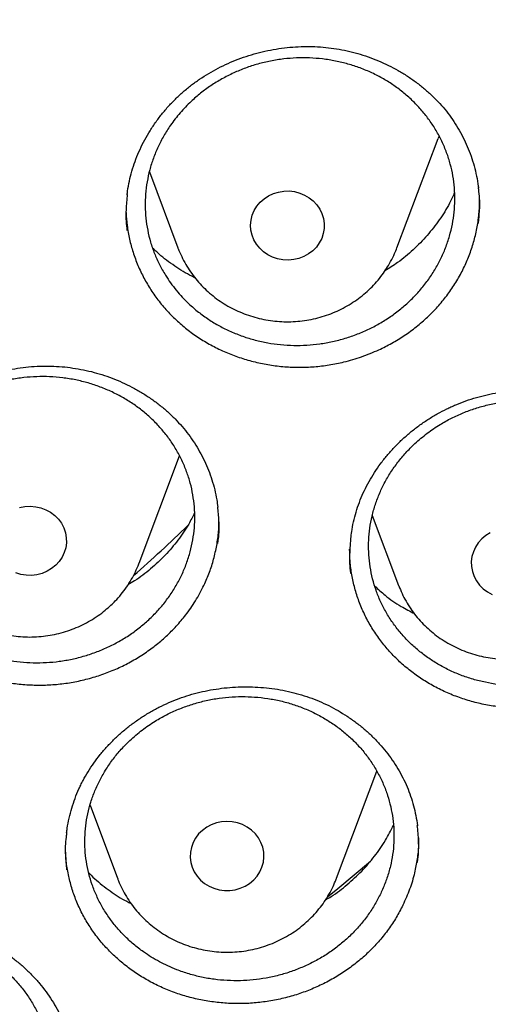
# Model space of a CAD drawing. Header units: millimetres. Extents: x 8 to 795, y 12 to 1770.
# Tile 104 of 127: x 403.59 to 408.68, y 1598.22 to 1608.9. Entities that reach past the tile are written whole.
import ezdxf

# ---------------------------------------------------------------- set-up
doc = ezdxf.new("R2010")
doc.units = ezdxf.units.MM

msp = doc.modelspace()

# ---------------------------------------------------------------- linework, layer by layer
at = {"color": 7, "linetype": 'Continuous', "lineweight": 30}
for p, q in [((407.685, 1606.429), (408.132, 1607.617)), ((408.143, 1607.646), (408.132, 1607.617)), ((404.999, 1607.254), (405.309, 1606.429)), ((404.747, 1606.878), (404.747, 1606.852)), ((404.888, 1603.009), (405.326, 1604.173)), ((407.418, 1603.525), (407.703, 1602.767)), ((407.703, 1602.767), (407.705, 1602.763)), ((407.03, 1599.59), (407.467, 1600.751)), ((404.356, 1600.383), (404.654, 1599.59))]:
    msp.add_line(p, q, dxfattribs=at)
at = {"color": 7, "linetype": 'Continuous', "lineweight": 30, "flags": 128}
for points in [[(406.843, 1606.483), (406.811, 1606.438), (406.771, 1606.397), (406.726, 1606.363), (406.676, 1606.335), (406.622, 1606.314), (406.565, 1606.301), (406.507, 1606.296), (406.448, 1606.298), (406.391, 1606.309), (406.336, 1606.327), (406.285, 1606.353), (406.237, 1606.385), (406.196, 1606.424), (406.161, 1606.468), (406.133, 1606.516), (406.113, 1606.567), (406.101, 1606.621), (406.097, 1606.675), (406.102, 1606.73), (406.115, 1606.783), (406.137, 1606.834), (406.166, 1606.882), (406.202, 1606.925), (406.245, 1606.962), (406.293, 1606.993), (406.345, 1607.018), (406.401, 1607.035), (406.458, 1607.044), (406.517, 1607.046), (406.574, 1607.039), (406.631, 1607.024), (406.684, 1607.002), (406.734, 1606.973), (406.778, 1606.938), (406.817, 1606.896), (406.848, 1606.85), (406.872, 1606.801), (406.888, 1606.748), (406.896, 1606.694), (406.896, 1606.639), (406.886, 1606.585), (406.869, 1606.532), (406.843, 1606.483)], [(403.592, 1603.612), (403.649, 1603.623), (403.707, 1603.626), (403.766, 1603.621), (403.822, 1603.608), (403.876, 1603.588), (403.927, 1603.56), (403.972, 1603.526), (404.012, 1603.486), (404.045, 1603.441), (404.071, 1603.391), (404.089, 1603.339), (404.098, 1603.285), (404.099, 1603.23), (404.092, 1603.176), (404.076, 1603.123), (404.052, 1603.073), (404.021, 1603.027), (403.983, 1602.986)], [(408.698, 1603.338), (408.649, 1603.308), (408.606, 1603.271), (408.568, 1603.23)], [(408.568, 1603.23), (408.537, 1603.183), (408.514, 1603.133), (408.499, 1603.08), (408.492, 1603.025), (408.494, 1602.971), (408.504, 1602.917), (408.522, 1602.865), (408.549, 1602.816), (408.582, 1602.771), (408.622, 1602.731), (408.668, 1602.697), (408.719, 1602.67)], [(403.983, 1602.986), (403.939, 1602.95), (403.889, 1602.92), (403.836, 1602.898), (403.78, 1602.883), (403.722, 1602.876), (403.664, 1602.877), (403.606, 1602.886), (403.55, 1602.903)], [(405.574, 1600.11), (405.534, 1600.071), (405.5, 1600.026), (405.474, 1599.977), (405.455, 1599.925), (405.444, 1599.872), (405.442, 1599.817), (405.449, 1599.762), (405.464, 1599.709), (405.487, 1599.659), (405.517, 1599.612), (405.555, 1599.57), (405.598, 1599.534), (405.647, 1599.504), (405.7, 1599.481), (405.756, 1599.465), (405.814, 1599.457), (405.872, 1599.457), (405.93, 1599.465), (405.986, 1599.481), (406.039, 1599.505), (406.087, 1599.535), (406.131, 1599.572), (406.168, 1599.614), (406.198, 1599.661), (406.221, 1599.711), (406.236, 1599.764), (406.242, 1599.819), (406.24, 1599.873), (406.229, 1599.927), (406.21, 1599.979), (406.183, 1600.028), (406.149, 1600.072), (406.108, 1600.112), (406.062, 1600.145), (406.011, 1600.172), (405.956, 1600.191), (405.899, 1600.203), (405.841, 1600.207), (405.783, 1600.203), (405.726, 1600.19), (405.671, 1600.171), (405.621, 1600.144), (405.574, 1600.11)], [(406.932, 1599.387), (407.044, 1599.478), (407.399, 1599.774)], [(407.027, 1599.581), (407.029, 1599.587), (407.03, 1599.59)]]:
    msp.add_lwpolyline(points, dxfattribs=at)
at = {"color": 7, "linetype": 'Continuous', "lineweight": 30}
msp.add_arc((392.074, 1617.331), 19.279, 311.4181, 313.8006, dxfattribs=at)
for points, knots in [([(356.404, 1618.228), (356.401, 1618.193), (356.397, 1618.123), (356.39, 1618.006), (356.384, 1617.881), (356.376, 1617.75), (356.368, 1617.609), (356.36, 1617.457), (356.351, 1617.279), (356.343, 1617.07), (356.334, 1616.829), (356.327, 1616.54), (356.322, 1616.199), (356.321, 1615.8), (356.326, 1615.372), (356.337, 1614.912), (356.357, 1614.426), (356.386, 1613.925), (356.423, 1613.42), (356.468, 1612.918), (356.522, 1612.416), (356.583, 1611.917), (356.67, 1611.292), (356.792, 1610.543), (356.959, 1609.673), (357.111, 1608.984), (357.234, 1608.473), (357.319, 1608.138), (357.407, 1607.808), (357.494, 1607.494), (357.578, 1607.202), (357.657, 1606.937), (357.73, 1606.698), (357.797, 1606.485), (357.857, 1606.299), (357.91, 1606.138), (357.955, 1606.004), (357.99, 1605.9), (358.017, 1605.82), (358.041, 1605.751), (358.067, 1605.676), (358.098, 1605.587), (358.135, 1605.483), (358.181, 1605.354), (358.238, 1605.196), (358.308, 1605.009), (358.387, 1604.8), (358.476, 1604.569), (358.576, 1604.316), (358.686, 1604.047), (358.801, 1603.77), (358.963, 1603.392), (359.173, 1602.922), (359.436, 1602.364), (359.735, 1601.758), (360.074, 1601.109), (360.455, 1600.421), (360.847, 1599.753), (361.288, 1599.039), (361.786, 1598.279), (362.348, 1597.475), (362.935, 1596.687), (363.471, 1596.009), (363.952, 1595.43), (364.374, 1594.942), (364.819, 1594.447), (365.288, 1593.946), (365.747, 1593.476), (366.192, 1593.037), (366.62, 1592.629), (367.066, 1592.22), (367.527, 1591.811), (367.942, 1591.457), (368.296, 1591.164), (368.578, 1590.935), (368.842, 1590.726), (369.086, 1590.535), (369.311, 1590.363), (369.507, 1590.216), (369.675, 1590.091), (369.818, 1589.987), (369.945, 1589.894), (370.05, 1589.819), (370.132, 1589.76), (370.19, 1589.718), (370.24, 1589.683), (370.296, 1589.643), (370.372, 1589.59), (370.472, 1589.52), (370.595, 1589.435), (370.74, 1589.336), (370.907, 1589.222), (371.187, 1589.035), (371.575, 1588.782), (372.071, 1588.469), (372.581, 1588.16), (373.104, 1587.854), (373.642, 1587.553), (374.226, 1587.238), (374.861, 1586.913), (375.547, 1586.578), (376.246, 1586.256), (376.987, 1585.934), (377.764, 1585.617), (378.576, 1585.309), (379.383, 1585.024), (380.185, 1584.762), (380.977, 1584.524), (381.758, 1584.308), (382.527, 1584.113), (383.294, 1583.935), (384.138, 1583.759), (385.063, 1583.589), (386.071, 1583.433), (387.082, 1583.304), (388.097, 1583.203), (389.115, 1583.13), (390.134, 1583.084), (391.155, 1583.068), (392.175, 1583.079), (393.195, 1583.119), (394.213, 1583.186), (395.229, 1583.282), (396.242, 1583.406), (397.253, 1583.557), (398.256, 1583.736), (399.25, 1583.941), (400.236, 1584.173), (401.22, 1584.433), (402.128, 1584.701), (402.965, 1584.97), (403.734, 1585.236), (404.508, 1585.524), (405.294, 1585.838), (406.092, 1586.179), (406.9, 1586.547), (407.712, 1586.943), (408.528, 1587.366), (409.189, 1587.731), (409.692, 1588.021), (410.03, 1588.222), (410.348, 1588.414), (410.643, 1588.598), (410.916, 1588.77), (411.166, 1588.932), (411.394, 1589.082), (411.602, 1589.222), (411.786, 1589.347), (411.947, 1589.457), (412.085, 1589.553), (412.204, 1589.637), (412.299, 1589.704), (412.381, 1589.762), (412.463, 1589.821), (412.559, 1589.89), (412.674, 1589.973), (412.805, 1590.069), (412.954, 1590.18), (413.117, 1590.302), (413.289, 1590.432), (413.467, 1590.569), (413.649, 1590.711), (413.907, 1590.915), (414.243, 1591.186), (414.66, 1591.534), (415.092, 1591.907), (415.538, 1592.305), (415.997, 1592.73), (416.42, 1593.136), (416.805, 1593.519), (417.145, 1593.867), (417.475, 1594.216), (417.79, 1594.558), (418.089, 1594.89), (418.386, 1595.231), (418.681, 1595.578), (418.972, 1595.93), (419.242, 1596.266), (419.494, 1596.588), (419.728, 1596.894), (419.946, 1597.185), (420.144, 1597.458), (420.331, 1597.719), (420.517, 1597.985), (420.713, 1598.269), (420.92, 1598.579), (421.139, 1598.915), (421.369, 1599.277), (421.609, 1599.667), (421.858, 1600.084), (422.094, 1600.494), (422.317, 1600.895), (422.526, 1601.283), (422.736, 1601.684), (422.939, 1602.089), (423.138, 1602.498), (423.328, 1602.905), (423.509, 1603.306), (423.674, 1603.687), (423.824, 1604.046), (423.961, 1604.382), (424.084, 1604.697), (424.195, 1604.989), (424.28, 1605.22), (424.342, 1605.391), (424.383, 1605.505), (424.417, 1605.6), (424.443, 1605.677), (424.465, 1605.739), (424.486, 1605.801), (424.512, 1605.877), (424.547, 1605.978), (424.588, 1606.103), (424.646, 1606.276), (424.716, 1606.495), (424.799, 1606.758), (424.884, 1607.038), (424.971, 1607.334), (425.067, 1607.674), (425.171, 1608.063), (425.283, 1608.502), (425.394, 1608.967), (425.495, 1609.42), (425.586, 1609.858), (425.667, 1610.279), (425.744, 1610.713), (425.832, 1611.249), (425.922, 1611.874), (426.007, 1612.576), (426.074, 1613.257), (426.124, 1613.914), (426.159, 1614.548), (426.181, 1615.159), (426.188, 1615.655), (426.189, 1616.044), (426.186, 1616.329), (426.181, 1616.608), (426.174, 1616.875), (426.165, 1617.128), (426.155, 1617.375), (426.144, 1617.614), (426.132, 1617.841), (426.119, 1618.043), (426.11, 1618.17), (426.106, 1618.228)], [0, 0, 0, 0, 0.000951, 0.00193, 0.003036, 0.004253, 0.00557, 0.006974, 0.008466, 0.010552, 0.012788, 0.015174, 0.018604, 0.022304, 0.026272, 0.03051, 0.035109, 0.039809, 0.0445, 0.049182, 0.053854, 0.058517, 0.063171, 0.071403, 0.079606, 0.08778, 0.090983, 0.094182, 0.097376, 0.100428, 0.103231, 0.105785, 0.10809, 0.110147, 0.111955, 0.113514, 0.114824, 0.115886, 0.116546, 0.117156, 0.117891, 0.118757, 0.119771, 0.120935, 0.122551, 0.124388, 0.126447, 0.128728, 0.13123, 0.133951, 0.136743, 0.139516, 0.145262, 0.150923, 0.1565, 0.163835, 0.171017, 0.178053, 0.185051, 0.193962, 0.202877, 0.211797, 0.220722, 0.226386, 0.232222, 0.238234, 0.244421, 0.250785, 0.255992, 0.261311, 0.266742, 0.272286, 0.27791, 0.281398, 0.284647, 0.287657, 0.290428, 0.29296, 0.295254, 0.296996, 0.29857, 0.299975, 0.301212, 0.302031, 0.302668, 0.303134, 0.303663, 0.304513, 0.305603, 0.306932, 0.308499, 0.310306, 0.312352, 0.317473, 0.322689, 0.327986, 0.333366, 0.338829, 0.344373, 0.351014, 0.357768, 0.364616, 0.371408, 0.379162, 0.386804, 0.394332, 0.401748, 0.409052, 0.416116, 0.423071, 0.429942, 0.436807, 0.445722, 0.454637, 0.463552, 0.472466, 0.481381, 0.490295, 0.49921, 0.508124, 0.517039, 0.525953, 0.534868, 0.543782, 0.552714, 0.561687, 0.570523, 0.5794, 0.588318, 0.597277, 0.604345, 0.611477, 0.618749, 0.626162, 0.633856, 0.641697, 0.649684, 0.657818, 0.6661, 0.66977, 0.673275, 0.676573, 0.679664, 0.682548, 0.68518, 0.687613, 0.689846, 0.691879, 0.693552, 0.69506, 0.696371, 0.697452, 0.698185, 0.699064, 0.700127, 0.701375, 0.702837, 0.704492, 0.706336, 0.708286, 0.710293, 0.712359, 0.714483, 0.719094, 0.723957, 0.729073, 0.73444, 0.74006, 0.745932, 0.750271, 0.754723, 0.75908, 0.763275, 0.767308, 0.77118, 0.775537, 0.779669, 0.783578, 0.787262, 0.79079, 0.794084, 0.797145, 0.799974, 0.80285, 0.805987, 0.809384, 0.813035, 0.816945, 0.821115, 0.825545, 0.830235, 0.834102, 0.838129, 0.842317, 0.846532, 0.850561, 0.854837, 0.85888, 0.862688, 0.866263, 0.869603, 0.87271, 0.875584, 0.878223, 0.879511, 0.880626, 0.881559, 0.88231, 0.882879, 0.883358, 0.884118, 0.885104, 0.886317, 0.887757, 0.890141, 0.892693, 0.895393, 0.898242, 0.901239, 0.905195, 0.909383, 0.913804, 0.918457, 0.922275, 0.926237, 0.930343, 0.934543, 0.941328, 0.94789, 0.954228, 0.960343, 0.966236, 0.971905, 0.977351, 0.980059, 0.98271, 0.985301, 0.987816, 0.990158, 0.992312, 0.994612, 0.996657, 0.99845, 1, 1, 1, 1]), ([(358.964, 1612.16), (358.968, 1612.131), (358.989, 1611.947), (359.035, 1611.609), (359.104, 1611.146), (359.181, 1610.684), (359.265, 1610.223), (359.357, 1609.764), (359.456, 1609.306), (359.562, 1608.849), (359.677, 1608.394), (359.798, 1607.94), (359.927, 1607.489), (360.064, 1607.039), (360.207, 1606.591), (360.358, 1606.146), (360.516, 1605.702), (360.682, 1605.261), (360.854, 1604.823), (361.034, 1604.387), (361.221, 1603.953), (361.415, 1603.522), (361.616, 1603.095), (361.824, 1602.67), (362.039, 1602.248), (362.26, 1601.829), (362.489, 1601.414), (362.724, 1601.001), (362.966, 1600.593), (363.215, 1600.187), (363.47, 1599.786), (363.731, 1599.388), (364, 1598.994), (364.274, 1598.604), (364.555, 1598.218), (364.842, 1597.836), (365.136, 1597.458), (365.435, 1597.084), (365.741, 1596.715), (366.053, 1596.35), (366.37, 1595.99), (366.694, 1595.634), (367.023, 1595.283), (367.358, 1594.937), (367.698, 1594.595), (368.044, 1594.259), (368.395, 1593.927), (368.752, 1593.601), (369.114, 1593.28), (369.482, 1592.964), (369.854, 1592.653), (370.232, 1592.348), (370.614, 1592.048), (371.001, 1591.754), (371.393, 1591.466), (371.79, 1591.183), (372.191, 1590.906), (372.597, 1590.634), (373.007, 1590.369), (373.422, 1590.109), (373.84, 1589.855), (374.263, 1589.608), (374.69, 1589.367), (375.12, 1589.131), (375.555, 1588.902), (375.993, 1588.68), (376.434, 1588.463), (376.879, 1588.253), (377.328, 1588.049), (377.78, 1587.852), (378.235, 1587.662), (378.693, 1587.478), (379.154, 1587.3), (379.618, 1587.129), (380.084, 1586.965), (380.553, 1586.808), (381.025, 1586.657), (381.499, 1586.514), (381.975, 1586.377), (382.454, 1586.247), (382.935, 1586.123), (383.417, 1586.007), (383.902, 1585.898), (384.388, 1585.796), (384.876, 1585.7), (385.365, 1585.612), (385.856, 1585.531), (386.348, 1585.457), (386.841, 1585.39), (387.335, 1585.33), (387.83, 1585.277), (388.326, 1585.231), (388.822, 1585.193), (389.319, 1585.161), (389.817, 1585.137), (390.315, 1585.12), (390.813, 1585.11), (391.311, 1585.107), (391.809, 1585.111), (392.307, 1585.123), (392.805, 1585.142), (393.303, 1585.168), (393.8, 1585.201), (394.296, 1585.241), (394.792, 1585.288), (395.287, 1585.343), (395.781, 1585.404), (396.273, 1585.473), (396.765, 1585.549), (397.255, 1585.631), (397.744, 1585.721), (398.232, 1585.818), (398.718, 1585.922), (399.202, 1586.033), (399.684, 1586.151), (400.164, 1586.275), (400.642, 1586.407), (401.118, 1586.545), (401.592, 1586.691), (402.063, 1586.843), (402.531, 1587.002), (402.997, 1587.167), (403.461, 1587.34), (403.921, 1587.519), (404.378, 1587.704), (404.832, 1587.896), (405.284, 1588.095), (405.731, 1588.3), (406.176, 1588.511), (406.617, 1588.729), (407.054, 1588.953), (407.487, 1589.184), (407.917, 1589.421), (408.343, 1589.663), (408.765, 1589.912), (409.182, 1590.167), (409.596, 1590.428), (410.005, 1590.695), (410.41, 1590.968), (410.81, 1591.246), (411.206, 1591.53), (411.597, 1591.82), (411.983, 1592.116), (412.364, 1592.417), (412.74, 1592.723), (413.112, 1593.035), (413.478, 1593.352), (413.839, 1593.674), (414.194, 1594.002), (414.545, 1594.334), (414.889, 1594.672), (415.229, 1595.015), (415.562, 1595.362), (415.89, 1595.714), (416.212, 1596.071), (416.528, 1596.432), (416.839, 1596.798), (417.143, 1597.168), (417.441, 1597.543), (417.733, 1597.922), (418.019, 1598.305), (418.298, 1598.692), (418.572, 1599.083), (418.838, 1599.478), (419.099, 1599.877), (419.352, 1600.279), (419.599, 1600.685), (419.84, 1601.095), (420.074, 1601.508), (420.301, 1601.924), (420.521, 1602.343), (420.734, 1602.766), (420.94, 1603.191), (421.14, 1603.62), (421.332, 1604.051), (421.517, 1604.485), (421.695, 1604.922), (421.866, 1605.361), (422.03, 1605.803), (422.187, 1606.247), (422.336, 1606.693), (422.478, 1607.141), (422.613, 1607.591), (422.74, 1608.043), (422.86, 1608.497), (422.972, 1608.953), (423.077, 1609.41), (423.175, 1609.868), (423.265, 1610.328), (423.347, 1610.789), (423.423, 1611.251), (423.49, 1611.715), (423.537, 1612.07), (423.559, 1612.272), (423.564, 1612.318)], [0, 0, 0, 0, 0.000972, 0.00622, 0.011468, 0.016716, 0.021964, 0.027212, 0.03246, 0.037709, 0.042957, 0.048205, 0.053453, 0.058702, 0.06395, 0.069198, 0.074447, 0.079695, 0.084943, 0.090192, 0.095441, 0.100689, 0.105938, 0.111186, 0.116435, 0.121684, 0.126933, 0.132182, 0.13743, 0.142679, 0.147928, 0.153177, 0.158426, 0.163676, 0.168925, 0.174174, 0.179423, 0.184673, 0.189922, 0.195171, 0.200421, 0.20567, 0.21092, 0.21617, 0.221419, 0.226669, 0.231919, 0.237169, 0.242418, 0.247668, 0.252918, 0.258168, 0.263418, 0.268668, 0.273918, 0.279169, 0.284419, 0.289669, 0.294919, 0.30017, 0.30542, 0.31067, 0.315921, 0.321171, 0.326422, 0.331672, 0.336923, 0.342173, 0.347424, 0.352674, 0.357925, 0.363176, 0.368426, 0.373677, 0.378928, 0.384178, 0.389429, 0.39468, 0.399931, 0.405182, 0.410432, 0.415683, 0.420934, 0.426185, 0.431436, 0.436687, 0.441938, 0.447189, 0.45244, 0.457691, 0.462942, 0.468193, 0.473444, 0.478694, 0.483945, 0.489196, 0.494447, 0.499698, 0.504949, 0.5102, 0.515451, 0.520702, 0.525953, 0.531204, 0.536455, 0.541706, 0.546957, 0.552208, 0.557459, 0.56271, 0.567961, 0.573212, 0.578463, 0.583714, 0.588965, 0.594216, 0.599467, 0.604718, 0.609968, 0.615219, 0.62047, 0.625721, 0.630972, 0.636222, 0.641473, 0.646724, 0.651975, 0.657225, 0.662476, 0.667726, 0.672977, 0.678228, 0.683478, 0.688729, 0.693979, 0.69923, 0.70448, 0.70973, 0.714981, 0.720231, 0.725481, 0.730732, 0.735982, 0.741232, 0.746482, 0.751732, 0.756982, 0.762232, 0.767482, 0.772732, 0.777982, 0.783232, 0.788481, 0.793731, 0.798981, 0.80423, 0.80948, 0.81473, 0.819979, 0.825228, 0.830478, 0.835727, 0.840976, 0.846226, 0.851475, 0.856724, 0.861973, 0.867222, 0.872471, 0.87772, 0.882969, 0.888218, 0.893467, 0.898715, 0.903964, 0.909213, 0.914461, 0.91971, 0.924958, 0.930207, 0.935455, 0.940704, 0.945952, 0.9512, 0.956449, 0.961697, 0.966945, 0.972193, 0.977442, 0.98269, 0.987938, 0.993186, 0.998434, 1, 1, 1, 1]), ([(405.497, 1608.225), (405.513, 1608.237), (405.56, 1608.27), (405.643, 1608.322), (405.745, 1608.38), (405.852, 1608.431), (405.963, 1608.477), (406.077, 1608.517), (406.194, 1608.55), (406.313, 1608.576), (406.433, 1608.596), (406.554, 1608.609), (406.675, 1608.614), (406.795, 1608.613), (406.914, 1608.605), (407.031, 1608.589), (407.146, 1608.567), (407.26, 1608.538), (407.373, 1608.502), (407.484, 1608.459), (407.593, 1608.41), (407.698, 1608.355), (407.799, 1608.293), (407.895, 1608.226), (407.986, 1608.154), (408.071, 1608.077), (408.15, 1607.997), (408.222, 1607.912), (408.288, 1607.823), (408.348, 1607.729), (408.402, 1607.631), (408.449, 1607.53), (408.49, 1607.425), (408.524, 1607.318), (408.549, 1607.208), (408.564, 1607.128), (408.569, 1607.085), (408.569, 1607.079)], [0, 0, 0, 0, 0.014646, 0.043722, 0.072938, 0.102357, 0.13196, 0.161711, 0.19157, 0.221485, 0.251394, 0.28123, 0.310942, 0.340486, 0.369827, 0.39893, 0.427885, 0.457191, 0.486814, 0.516696, 0.546767, 0.576947, 0.60715, 0.637267, 0.667219, 0.696941, 0.726382, 0.755536, 0.784665, 0.814169, 0.843942, 0.873943, 0.904119, 0.934411, 0.964759, 0.995084, 1, 1, 1, 1]), ([(405.452, 1608.017), (405.486, 1608.048), (405.554, 1608.108), (405.666, 1608.19), (405.786, 1608.263), (405.912, 1608.328), (406.042, 1608.381), (406.176, 1608.425), (406.315, 1608.458), (406.455, 1608.48), (406.596, 1608.491), (406.737, 1608.491), (406.879, 1608.48), (407.018, 1608.458), (407.155, 1608.425), (407.287, 1608.382), (407.416, 1608.328), (407.539, 1608.264), (407.654, 1608.191), (407.763, 1608.109), (407.864, 1608.018), (407.957, 1607.919), (408.039, 1607.814), (408.112, 1607.703), (408.174, 1607.585), (408.226, 1607.463), (408.266, 1607.337), (408.294, 1607.21), (408.31, 1607.079), (408.315, 1606.947), (408.308, 1606.815), (408.288, 1606.685), (408.257, 1606.556), (408.215, 1606.429), (408.161, 1606.306), (408.096, 1606.189), (408.021, 1606.075), (407.936, 1605.968), (407.842, 1605.868), (407.74, 1605.776), (407.629, 1605.691), (407.511, 1605.615), (407.387, 1605.549), (407.258, 1605.493), (407.124, 1605.447), (406.987, 1605.411), (406.847, 1605.386), (406.707, 1605.372), (406.564, 1605.369), (406.423, 1605.378), (406.283, 1605.397), (406.146, 1605.427), (406.012, 1605.468), (405.882, 1605.52), (405.758, 1605.581), (405.641, 1605.652), (405.53, 1605.732), (405.41, 1605.835), (405.287, 1605.967), (405.183, 1606.112), (405.107, 1606.247), (405.053, 1606.368), (405.01, 1606.492), (404.979, 1606.62), (404.96, 1606.751), (404.952, 1606.882), (404.956, 1607.013), (404.973, 1607.145), (405.001, 1607.275), (405.041, 1607.402), (405.092, 1607.525), (405.154, 1607.645), (405.233, 1607.769), (405.33, 1607.896), (405.411, 1607.977), (405.452, 1608.017)], [0, 0, 0, 0, 0.013181, 0.026454, 0.040016, 0.053678, 0.066907, 0.080253, 0.093694, 0.107355, 0.120588, 0.133938, 0.147383, 0.161048, 0.174286, 0.187617, 0.201091, 0.214762, 0.227955, 0.24124, 0.254814, 0.268488, 0.281728, 0.295062, 0.308539, 0.322212, 0.335449, 0.348803, 0.362253, 0.375922, 0.389154, 0.402503, 0.415947, 0.429612, 0.442839, 0.456183, 0.469623, 0.483282, 0.496508, 0.509851, 0.523288, 0.536946, 0.550173, 0.563517, 0.576956, 0.590615, 0.603846, 0.617195, 0.630638, 0.644302, 0.657538, 0.670892, 0.68434, 0.698009, 0.71125, 0.724583, 0.73806, 0.751733, 0.771593, 0.791771, 0.805445, 0.818683, 0.832014, 0.845489, 0.85916, 0.872394, 0.885745, 0.89919, 0.912856, 0.926085, 0.939431, 0.952871, 0.966532, 0.983173, 1, 1, 1, 1]), ([(404.759, 1607.006), (404.76, 1607.019), (404.765, 1607.069), (404.782, 1607.153), (404.809, 1607.261), (404.843, 1607.367), (404.885, 1607.472), (404.935, 1607.575), (404.991, 1607.676), (405.054, 1607.774), (405.124, 1607.868), (405.199, 1607.958), (405.28, 1608.043), (405.366, 1608.122), (405.439, 1608.183), (405.484, 1608.216), (405.497, 1608.225)], [0, 0, 0, 0, 0.02785, 0.10453, 0.181892, 0.259844, 0.338298, 0.417141, 0.496241, 0.575454, 0.654596, 0.733515, 0.812087, 0.890214, 0.96783, 1, 1, 1, 1]), ([(408.568, 1606.688), (408.573, 1606.738), (408.586, 1606.855), (408.584, 1606.987), (408.571, 1607.068), (408.568, 1607.082)], [0, 0, 0, 0, 0.3820511, 0.888723, 1, 1, 1, 1]), ([(404.76, 1607.009), (404.754, 1606.954), (404.742, 1606.832), (404.744, 1606.699), (404.757, 1606.625), (404.758, 1606.616)], [0, 0, 0, 0, 0.422971, 0.930716, 1, 1, 1, 1]), ([(407.489, 1605.323), (407.536, 1605.346), (407.631, 1605.393), (407.767, 1605.477), (407.897, 1605.572), (408.018, 1605.676), (408.128, 1605.789), (408.227, 1605.909), (408.316, 1606.037), (408.393, 1606.172), (408.457, 1606.311), (408.508, 1606.453), (408.547, 1606.601), (408.572, 1606.75), (408.583, 1606.867), (408.581, 1606.934), (408.581, 1606.951)], [0, 0, 0, 0, 0.0738666, 0.1482548, 0.2242648, 0.3008302, 0.3747924, 0.449287, 0.5245867, 0.6009816, 0.6747718, 0.7490866, 0.8242045, 0.9004158, 0.9740602, 1, 1, 1, 1]), ([(408.31, 1607.031), (408.293, 1606.991), (408.247, 1606.888), (408.147, 1606.731), (408.016, 1606.561), (407.864, 1606.407), (407.71, 1606.277), (407.601, 1606.208), (407.554, 1606.178)], [0, 0, 0, 0, 0.114618, 0.300569, 0.486589, 0.673202, 0.859221, 1, 1, 1, 1]), ([(404.747, 1606.814), (404.75, 1606.766), (404.756, 1606.669), (404.782, 1606.524), (404.821, 1606.38), (404.873, 1606.238), (404.938, 1606.101), (405.015, 1605.971), (405.103, 1605.847), (405.204, 1605.729), (405.315, 1605.621), (405.435, 1605.522), (405.563, 1605.434), (405.7, 1605.355), (405.844, 1605.288), (405.993, 1605.232), (406.146, 1605.189), (406.305, 1605.157), (406.466, 1605.138), (406.627, 1605.132), (406.788, 1605.138), (406.95, 1605.157), (407.122, 1605.192), (407.304, 1605.244), (407.427, 1605.297), (407.489, 1605.323)], [0, 0, 0, 0, 0.040983, 0.082975, 0.125256, 0.167984, 0.211332, 0.25329, 0.295539, 0.338708, 0.382197, 0.424251, 0.466598, 0.509399, 0.552822, 0.594906, 0.637285, 0.680119, 0.72358, 0.765608, 0.807927, 0.850701, 0.894099, 0.94676, 1, 1, 1, 1]), ([(405.494, 1606.105), (405.491, 1606.106), (405.421, 1606.137), (405.296, 1606.216), (405.144, 1606.321), (405.064, 1606.398), (405.035, 1606.426)], [0, 0, 0, 0, 0.016388, 0.399675, 0.781743, 1, 1, 1, 1]), ([(405.308, 1606.433), (405.309, 1606.429), (405.321, 1606.395), (405.349, 1606.334), (405.393, 1606.249), (405.444, 1606.169), (405.502, 1606.092), (405.565, 1606.02), (405.634, 1605.953), (405.709, 1605.891), (405.788, 1605.835), (405.872, 1605.785), (405.959, 1605.742), (406.05, 1605.705), (406.144, 1605.675), (406.239, 1605.652), (406.337, 1605.636), (406.435, 1605.628), (406.534, 1605.627), (406.633, 1605.633), (406.731, 1605.647), (406.828, 1605.668), (406.922, 1605.697), (407.014, 1605.732), (407.103, 1605.775), (407.188, 1605.824), (407.269, 1605.879), (407.345, 1605.94), (407.416, 1606.007), (407.481, 1606.079), (407.538, 1606.151), (407.57, 1606.201), (407.584, 1606.224)], [0, 0, 0, 0, 0.004383, 0.038401, 0.072454, 0.10655, 0.140696, 0.174898, 0.209159, 0.243483, 0.277869, 0.312317, 0.346823, 0.381385, 0.415997, 0.450654, 0.485352, 0.520082, 0.55484, 0.589617, 0.624404, 0.659194, 0.693978, 0.728749, 0.763498, 0.798217, 0.832898, 0.867534, 0.902116, 0.93664, 0.971101, 1, 1, 1, 1]), ([(407.584, 1606.224), (407.595, 1606.242), (407.623, 1606.289), (407.657, 1606.358), (407.677, 1606.409), (407.685, 1606.431)], [0, 0, 0, 0, 0.283128, 0.697968, 1, 1, 1, 1]), ([(401.952, 1603.689), (401.956, 1603.707), (401.967, 1603.76), (401.992, 1603.848), (402.029, 1603.952), (402.074, 1604.055), (402.125, 1604.156), (402.184, 1604.254), (402.249, 1604.349), (402.321, 1604.441), (402.398, 1604.528), (402.481, 1604.611), (402.57, 1604.689), (402.662, 1604.761), (402.759, 1604.827), (402.859, 1604.886), (402.964, 1604.94), (403.072, 1604.988), (403.184, 1605.03), (403.299, 1605.066), (403.417, 1605.096), (403.538, 1605.119), (403.659, 1605.136), (403.781, 1605.145), (403.902, 1605.147), (404.022, 1605.143), (404.141, 1605.131), (404.257, 1605.112), (404.371, 1605.087), (404.484, 1605.055), (404.596, 1605.017), (404.705, 1604.971), (404.811, 1604.919), (404.914, 1604.861), (405.013, 1604.797), (405.107, 1604.728), (405.196, 1604.654), (405.278, 1604.574), (405.355, 1604.491), (405.425, 1604.404), (405.489, 1604.313), (405.546, 1604.218), (405.597, 1604.119), (405.641, 1604.018), (405.679, 1603.913), (405.709, 1603.806), (405.73, 1603.706), (405.738, 1603.643), (405.742, 1603.616)], [0, 0, 0, 0, 0.010846, 0.032697, 0.054645, 0.07673, 0.098935, 0.121233, 0.143593, 0.165977, 0.188333, 0.210619, 0.232797, 0.254835, 0.276706, 0.298429, 0.319959, 0.341745, 0.363756, 0.385947, 0.408269, 0.430661, 0.453057, 0.475377, 0.497563, 0.519563, 0.541337, 0.562882, 0.58439, 0.606163, 0.628126, 0.65025, 0.6725, 0.694834, 0.717211, 0.739581, 0.761898, 0.78413, 0.806254, 0.828255, 0.850112, 0.87205, 0.894134, 0.916354, 0.938692, 0.961119, 0.983606, 1, 1, 1, 1]), ([(402.632, 1604.567), (402.666, 1604.597), (402.734, 1604.657), (402.846, 1604.737), (402.966, 1604.81), (403.092, 1604.874), (403.223, 1604.927), (403.357, 1604.969), (403.495, 1605.002), (403.636, 1605.023), (403.777, 1605.033), (403.918, 1605.033), (404.06, 1605.021), (404.199, 1604.998), (404.336, 1604.965), (404.468, 1604.921), (404.596, 1604.867), (404.719, 1604.803), (404.835, 1604.729), (404.943, 1604.648), (405.045, 1604.557), (405.137, 1604.458), (405.219, 1604.353), (405.291, 1604.243), (405.354, 1604.125), (405.405, 1604.003), (405.445, 1603.878), (405.473, 1603.751), (405.489, 1603.62), (405.494, 1603.489), (405.486, 1603.358), (405.466, 1603.229), (405.435, 1603.1), (405.392, 1602.974), (405.338, 1602.852), (405.274, 1602.735), (405.198, 1602.622), (405.113, 1602.516), (405.018, 1602.417), (404.916, 1602.326), (404.805, 1602.242), (404.687, 1602.167), (404.562, 1602.102), (404.434, 1602.047), (404.299, 1602.001), (404.162, 1601.966), (404.022, 1601.942), (403.882, 1601.929), (403.739, 1601.927), (403.598, 1601.936), (403.458, 1601.956), (403.322, 1601.986), (403.187, 1602.028), (403.058, 1602.08), (402.934, 1602.141), (402.817, 1602.212), (402.705, 1602.292), (402.585, 1602.396), (402.463, 1602.527), (402.359, 1602.672), (402.283, 1602.807), (402.23, 1602.927), (402.187, 1603.051), (402.156, 1603.179), (402.137, 1603.309), (402.129, 1603.439), (402.134, 1603.57), (402.151, 1603.701), (402.179, 1603.83), (402.219, 1603.956), (402.27, 1604.078), (402.333, 1604.198), (402.412, 1604.321), (402.51, 1604.447), (402.591, 1604.527), (402.632, 1604.567)], [0, 0, 0, 0, 0.013179, 0.026449, 0.040008, 0.053667, 0.066894, 0.080237, 0.093675, 0.107334, 0.120563, 0.133909, 0.14735, 0.161011, 0.174246, 0.187597, 0.201043, 0.21471, 0.227949, 0.241281, 0.254756, 0.268427, 0.281621, 0.294906, 0.30848, 0.322154, 0.335394, 0.348727, 0.362203, 0.375876, 0.389112, 0.402465, 0.415913, 0.429582, 0.442813, 0.45616, 0.469603, 0.483266, 0.496493, 0.509837, 0.523275, 0.536934, 0.55016, 0.563502, 0.57694, 0.590598, 0.603826, 0.61717, 0.63061, 0.64427, 0.657503, 0.670852, 0.684297, 0.697962, 0.711199, 0.72453, 0.738004, 0.751674, 0.771534, 0.791711, 0.805385, 0.818625, 0.831959, 0.845436, 0.85911, 0.872347, 0.885702, 0.899151, 0.912822, 0.926054, 0.939403, 0.952848, 0.966513, 0.983163, 1, 1, 1, 1]), ([(408.27, 1604.703), (408.288, 1604.711), (408.342, 1604.735), (408.434, 1604.77), (408.547, 1604.807), (408.663, 1604.837), (408.781, 1604.861), (408.901, 1604.877), (409.022, 1604.888), (409.144, 1604.891), (409.265, 1604.887), (409.385, 1604.877), (409.504, 1604.859), (409.62, 1604.835), (409.734, 1604.805), (409.844, 1604.767), (409.951, 1604.724), (410.055, 1604.674), (410.156, 1604.617), (410.254, 1604.555), (410.348, 1604.486), (410.438, 1604.412), (410.522, 1604.332), (410.6, 1604.249), (410.672, 1604.161), (410.737, 1604.07), (410.795, 1603.976), (410.845, 1603.879), (410.889, 1603.78), (410.926, 1603.677), (410.955, 1603.571), (410.977, 1603.472), (410.985, 1603.408), (410.989, 1603.38)], [0, 0, 0, 0, 0.016344, 0.048699, 0.081214, 0.113962, 0.146918, 0.180045, 0.213292, 0.246604, 0.279908, 0.313132, 0.346217, 0.379116, 0.411789, 0.444203, 0.476465, 0.509155, 0.542207, 0.575555, 0.60912, 0.642815, 0.676545, 0.710187, 0.743655, 0.776874, 0.809786, 0.84239, 0.874974, 0.907962, 0.941239, 0.974755, 1, 1, 1, 1]), ([(407.187, 1603.293), (407.19, 1603.32), (407.198, 1603.384), (407.219, 1603.483), (407.249, 1603.59), (407.286, 1603.694), (407.331, 1603.796), (407.382, 1603.895), (407.44, 1603.992), (407.505, 1604.087), (407.577, 1604.178), (407.655, 1604.265), (407.739, 1604.349), (407.828, 1604.427), (407.922, 1604.5), (408.02, 1604.568), (408.122, 1604.629), (408.206, 1604.673), (408.256, 1604.696), (408.27, 1604.703)], [0, 0, 0, 0, 0.045464, 0.108129, 0.17017, 0.231503, 0.292243, 0.353464, 0.415163, 0.477273, 0.539704, 0.602352, 0.6651, 0.7278, 0.790326, 0.852575, 0.914465, 0.975941, 1, 1, 1, 1]), ([(407.864, 1604.291), (407.832, 1604.259), (407.769, 1604.196), (407.683, 1604.09), (407.606, 1603.978), (407.539, 1603.861), (407.484, 1603.74), (407.44, 1603.615), (407.406, 1603.487), (407.385, 1603.357), (407.376, 1603.227), (407.378, 1603.097), (407.393, 1602.966), (407.419, 1602.838), (407.457, 1602.713), (407.505, 1602.593), (407.566, 1602.475), (407.637, 1602.363), (407.717, 1602.258), (407.807, 1602.16), (407.907, 1602.068), (408.014, 1601.986), (408.129, 1601.912), (408.25, 1601.847), (408.377, 1601.792), (408.509, 1601.748), (408.644, 1601.714), (408.782, 1601.69), (408.924, 1601.678), (409.066, 1601.676), (409.207, 1601.686), (409.347, 1601.707), (409.485, 1601.738), (409.621, 1601.78), (409.752, 1601.833), (409.877, 1601.894), (409.998, 1601.966), (410.112, 1602.047), (410.217, 1602.136), (410.314, 1602.232), (410.404, 1602.336), (410.483, 1602.447), (410.552, 1602.562), (410.61, 1602.682), (410.657, 1602.807), (410.693, 1602.934), (410.717, 1603.063), (410.73, 1603.193), (410.73, 1603.324), (410.719, 1603.455), (410.695, 1603.583), (410.661, 1603.708), (410.614, 1603.831), (410.556, 1603.949), (410.488, 1604.062), (410.41, 1604.169), (410.322, 1604.27), (410.225, 1604.363), (410.12, 1604.447), (410.007, 1604.523), (409.887, 1604.591), (409.761, 1604.648), (409.631, 1604.695), (409.497, 1604.732), (409.358, 1604.758), (409.217, 1604.773), (409.076, 1604.777), (408.935, 1604.77), (408.794, 1604.752), (408.655, 1604.723), (408.519, 1604.684), (408.388, 1604.635), (408.26, 1604.575), (408.127, 1604.499), (407.993, 1604.406), (407.907, 1604.33), (407.864, 1604.291)], [0, 0, 0, 0, 0.013176, 0.026444, 0.04, 0.053656, 0.066879, 0.08022, 0.093655, 0.107311, 0.120537, 0.133879, 0.147317, 0.160974, 0.174206, 0.187554, 0.200997, 0.21466, 0.227898, 0.241252, 0.254702, 0.268372, 0.281614, 0.294949, 0.308427, 0.322102, 0.335297, 0.348584, 0.36216, 0.375835, 0.389075, 0.402431, 0.415882, 0.429554, 0.442787, 0.456137, 0.469582, 0.483248, 0.496475, 0.509818, 0.523257, 0.536916, 0.55014, 0.56348, 0.576916, 0.590571, 0.603796, 0.617138, 0.630574, 0.64423, 0.65746, 0.670806, 0.684247, 0.697908, 0.711144, 0.724496, 0.737944, 0.751612, 0.764853, 0.778187, 0.791664, 0.805338, 0.818533, 0.83182, 0.845396, 0.859072, 0.872313, 0.885646, 0.899123, 0.912797, 0.926032, 0.939384, 0.952831, 0.966499, 0.983156, 1, 1, 1, 1]), ([(405.489, 1603.553), (405.469, 1603.513), (405.418, 1603.41), (405.311, 1603.256), (405.173, 1603.092), (405.015, 1602.945), (404.878, 1602.838), (404.791, 1602.787), (404.767, 1602.773)], [0, 0, 0, 0, 0.129236, 0.327637, 0.526671, 0.725073, 0.923548, 1, 1, 1, 1]), ([(405.741, 1603.223), (405.743, 1603.239), (405.757, 1603.321), (405.759, 1603.454), (405.746, 1603.57), (405.741, 1603.619)], [0, 0, 0, 0, 0.124085, 0.62362, 1, 1, 1, 1]), ([(401.918, 1603.428), (401.919, 1603.381), (401.921, 1603.283), (401.941, 1603.137), (401.974, 1602.992), (402.021, 1602.85), (402.08, 1602.711), (402.153, 1602.578), (402.236, 1602.451), (402.331, 1602.333), (402.437, 1602.221), (402.553, 1602.118), (402.678, 1602.025), (402.81, 1601.942), (402.951, 1601.869), (403.098, 1601.808), (403.251, 1601.759), (403.406, 1601.722), (403.567, 1601.697), (403.729, 1601.685), (403.891, 1601.685), (404.052, 1601.698), (404.213, 1601.724), (404.37, 1601.762), (404.524, 1601.812), (404.672, 1601.873), (404.815, 1601.947), (404.951, 1602.031), (405.079, 1602.125), (405.197, 1602.227), (405.307, 1602.34), (405.414, 1602.47), (405.516, 1602.619), (405.572, 1602.732), (405.601, 1602.789)], [0, 0, 0, 0, 0.029271, 0.060547, 0.09094, 0.121545, 0.152479, 0.183869, 0.214236, 0.24481, 0.275627, 0.306951, 0.337373, 0.368005, 0.398878, 0.430256, 0.460607, 0.491391, 0.522397, 0.553857, 0.584277, 0.61491, 0.645787, 0.677172, 0.707585, 0.738211, 0.769083, 0.800462, 0.830838, 0.861426, 0.892258, 0.923597, 0.96159, 1, 1, 1, 1]), ([(405.601, 1602.789), (405.62, 1602.835), (405.66, 1602.927), (405.704, 1603.071), (405.735, 1603.22), (405.753, 1603.359), (405.754, 1603.449), (405.754, 1603.488)], [0, 0, 0, 0, 0.20565, 0.41275, 0.624354, 0.837501, 1, 1, 1, 1]), ([(407.185, 1603.297), (407.179, 1603.232), (407.168, 1603.102), (407.171, 1602.967), (407.183, 1602.9), (407.183, 1602.897)], [0, 0, 0, 0, 0.4838842, 0.9812665, 1, 1, 1, 1]), ([(409.911, 1601.625), (409.863, 1601.604), (409.765, 1601.562), (409.612, 1601.513), (409.454, 1601.474), (409.293, 1601.448), (409.131, 1601.434), (408.97, 1601.434), (408.809, 1601.446), (408.649, 1601.47), (408.493, 1601.507), (408.343, 1601.555), (408.196, 1601.616), (408.055, 1601.688), (407.923, 1601.771), (407.8, 1601.863), (407.684, 1601.965), (407.579, 1602.077), (407.485, 1602.196), (407.402, 1602.321), (407.33, 1602.455), (407.271, 1602.593), (407.226, 1602.736), (407.194, 1602.881), (407.174, 1603.023), (407.173, 1603.118), (407.172, 1603.162)], [0, 0, 0, 0, 0.0411558, 0.0826007, 0.124944, 0.1675947, 0.2089203, 0.2505427, 0.292614, 0.3352959, 0.3766068, 0.4182118, 0.4601516, 0.502778, 0.5440288, 0.5855687, 0.6274411, 0.6699958, 0.7111608, 0.7529156, 0.79497, 0.8376375, 0.8789406, 0.9205341, 0.9624621, 1, 1, 1, 1]), ([(402.516, 1603.002), (402.523, 1602.983), (402.541, 1602.935), (402.579, 1602.861), (402.627, 1602.778), (402.683, 1602.7), (402.744, 1602.627), (402.811, 1602.558), (402.884, 1602.494), (402.961, 1602.435), (403.043, 1602.383), (403.129, 1602.337), (403.219, 1602.298), (403.312, 1602.265), (403.407, 1602.239), (403.504, 1602.221), (403.602, 1602.21), (403.701, 1602.206), (403.8, 1602.21), (403.898, 1602.221), (403.995, 1602.24), (404.09, 1602.266), (404.184, 1602.299), (404.274, 1602.339), (404.36, 1602.385), (404.443, 1602.438), (404.517, 1602.494), (404.562, 1602.534), (404.582, 1602.553)], [0, 0, 0, 0, 0.024297, 0.06299, 0.101729, 0.140521, 0.179375, 0.218296, 0.257287, 0.296348, 0.33548, 0.37468, 0.413944, 0.453268, 0.492646, 0.532071, 0.571538, 0.611037, 0.650561, 0.690102, 0.729648, 0.769192, 0.808724, 0.848235, 0.887715, 0.927155, 0.966546, 1, 1, 1, 1]), ([(404.582, 1602.553), (404.598, 1602.568), (404.637, 1602.605), (404.694, 1602.67), (404.752, 1602.747), (404.804, 1602.829), (404.848, 1602.914), (404.876, 1602.974), (404.887, 1603.007), (404.888, 1603.009)], [0, 0, 0, 0, 0.11712, 0.291372, 0.465441, 0.639176, 0.812574, 0.98564, 1, 1, 1, 1]), ([(407.706, 1602.762), (407.717, 1602.735), (407.74, 1602.678), (407.783, 1602.595), (407.833, 1602.514), (407.89, 1602.437), (407.953, 1602.365), (408.022, 1602.297), (408.096, 1602.235), (408.175, 1602.178), (408.258, 1602.128), (408.345, 1602.084), (408.436, 1602.046), (408.529, 1602.015), (408.625, 1601.992), (408.722, 1601.975), (408.821, 1601.966), (408.919, 1601.965), (409.018, 1601.97), (409.116, 1601.984), (409.213, 1602.004), (409.308, 1602.032), (409.4, 1602.067), (409.489, 1602.109), (409.575, 1602.157), (409.656, 1602.212), (409.733, 1602.272), (409.804, 1602.339), (409.87, 1602.41), (409.93, 1602.486), (409.983, 1602.566), (410.029, 1602.65), (410.061, 1602.718), (410.075, 1602.758), (410.079, 1602.768)], [0, 0, 0, 0, 0.029538, 0.061093, 0.092686, 0.124326, 0.156017, 0.187763, 0.219567, 0.251428, 0.283347, 0.31532, 0.347344, 0.379417, 0.411531, 0.443683, 0.475867, 0.508075, 0.540303, 0.572541, 0.604782, 0.637019, 0.669244, 0.701449, 0.733628, 0.765771, 0.797873, 0.829927, 0.861927, 0.893869, 0.92575, 0.957569, 0.989327, 1, 1, 1, 1]), ([(407.445, 1602.76), (407.481, 1602.726), (407.569, 1602.645), (407.714, 1602.545), (407.826, 1602.487), (407.874, 1602.462)], [0, 0, 0, 0, 0.287353, 0.692518, 1, 1, 1, 1]), ([(404.255, 1600.601), (404.263, 1600.618), (404.288, 1600.667), (404.334, 1600.747), (404.396, 1600.841), (404.465, 1600.932), (404.54, 1601.019), (404.621, 1601.103), (404.708, 1601.182), (404.8, 1601.256), (404.897, 1601.325), (404.998, 1601.389), (405.103, 1601.446), (405.21, 1601.497), (405.32, 1601.541), (405.432, 1601.579), (405.547, 1601.609), (405.663, 1601.634), (405.782, 1601.652), (405.903, 1601.663), (406.025, 1601.668), (406.147, 1601.666), (406.268, 1601.657), (406.389, 1601.641), (406.507, 1601.618), (406.622, 1601.589), (406.734, 1601.553), (406.841, 1601.512), (406.946, 1601.464), (407.047, 1601.409), (407.145, 1601.349), (407.24, 1601.282), (407.33, 1601.21), (407.415, 1601.133), (407.495, 1601.05), (407.568, 1600.964), (407.636, 1600.873), (407.696, 1600.779), (407.75, 1600.682), (407.796, 1600.582), (407.835, 1600.48), (407.867, 1600.377), (407.891, 1600.27), (407.904, 1600.198), (407.907, 1600.161), (407.907, 1600.16)], [0, 0, 0, 0, 0.011848, 0.0355909, 0.0594368, 0.0834314, 0.1075574, 0.1317888, 0.1560917, 0.1804264, 0.2047377, 0.228978, 0.2531059, 0.2770854, 0.3008886, 0.3244873, 0.3479532, 0.3716583, 0.3956171, 0.419784, 0.444103, 0.4685104, 0.4929357, 0.5172885, 0.5415041, 0.5655264, 0.5893107, 0.6128479, 0.6363415, 0.6601265, 0.6841253, 0.7083076, 0.732635, 0.7570637, 0.7815475, 0.8060344, 0.8304722, 0.8548247, 0.8790647, 0.9031748, 0.9271272, 0.951137, 0.9753065, 0.9996155, 1, 1, 1, 1]), ([(404.789, 1601.086), (404.757, 1601.055), (404.693, 1600.991), (404.607, 1600.887), (404.53, 1600.776), (404.463, 1600.66), (404.407, 1600.539), (404.362, 1600.416), (404.329, 1600.288), (404.307, 1600.159), (404.298, 1600.029), (404.3, 1599.9), (404.314, 1599.77), (404.34, 1599.642), (404.377, 1599.518), (404.426, 1599.397), (404.486, 1599.28), (404.557, 1599.168), (404.637, 1599.063), (404.727, 1598.965), (404.826, 1598.873), (404.951, 1598.777), (405.107, 1598.681), (405.274, 1598.603), (405.428, 1598.551), (405.564, 1598.516), (405.702, 1598.492), (405.843, 1598.479), (405.985, 1598.477), (406.126, 1598.486), (406.266, 1598.505), (406.405, 1598.536), (406.54, 1598.577), (406.671, 1598.629), (406.797, 1598.689), (406.918, 1598.76), (407.032, 1598.84), (407.138, 1598.928), (407.235, 1599.023), (407.325, 1599.127), (407.404, 1599.236), (407.473, 1599.351), (407.531, 1599.469), (407.579, 1599.593), (407.616, 1599.72), (407.64, 1599.848), (407.653, 1599.977), (407.654, 1600.108), (407.642, 1600.238), (407.619, 1600.366), (407.585, 1600.49), (407.539, 1600.613), (407.481, 1600.731), (407.413, 1600.844), (407.336, 1600.95), (407.248, 1601.051), (407.151, 1601.144), (407.046, 1601.229), (406.934, 1601.305), (406.813, 1601.373), (406.687, 1601.431), (406.557, 1601.478), (406.423, 1601.516), (406.284, 1601.542), (406.143, 1601.558), (406.002, 1601.563), (405.861, 1601.557), (405.72, 1601.54), (405.581, 1601.512), (405.445, 1601.473), (405.313, 1601.425), (405.185, 1601.366), (405.053, 1601.291), (404.918, 1601.2), (404.832, 1601.124), (404.789, 1601.086)], [0, 0, 0, 0, 0.013178, 0.026447, 0.040004, 0.053662, 0.066887, 0.080229, 0.093666, 0.107323, 0.120552, 0.133898, 0.147339, 0.161, 0.174236, 0.187588, 0.201035, 0.214703, 0.227944, 0.241278, 0.254755, 0.268429, 0.288292, 0.308473, 0.322149, 0.33539, 0.348724, 0.362202, 0.375876, 0.389111, 0.402464, 0.415912, 0.42958, 0.44281, 0.456156, 0.469597, 0.483259, 0.496483, 0.509825, 0.523261, 0.536918, 0.550142, 0.563483, 0.576918, 0.590574, 0.603801, 0.617146, 0.630585, 0.644244, 0.657477, 0.670828, 0.684273, 0.697938, 0.711178, 0.72451, 0.737986, 0.751658, 0.764853, 0.77814, 0.791716, 0.805392, 0.818634, 0.831969, 0.845448, 0.859123, 0.872361, 0.885715, 0.899165, 0.912836, 0.926067, 0.939415, 0.952858, 0.966522, 0.983168, 1, 1, 1, 1]), ([(404.102, 1600.083), (404.104, 1600.099), (404.11, 1600.153), (404.128, 1600.242), (404.156, 1600.351), (404.192, 1600.457), (404.226, 1600.54), (404.248, 1600.587), (404.255, 1600.601)], [0, 0, 0, 0, 0.0927509, 0.3003076, 0.5069395, 0.7123495, 0.9163253, 1, 1, 1, 1]), ([(406.911, 1599.357), (406.931, 1599.368), (407.015, 1599.417), (407.147, 1599.52), (407.306, 1599.665), (407.444, 1599.827), (407.561, 1599.993), (407.619, 1600.109), (407.647, 1600.164)], [0, 0, 0, 0, 0.061943, 0.25422, 0.445886, 0.637611, 0.829947, 1, 1, 1, 1]), ([(407.906, 1599.762), (407.908, 1599.774), (407.921, 1599.85), (407.924, 1599.986), (407.912, 1600.107), (407.906, 1600.164)], [0, 0, 0, 0, 0.0879779, 0.5778922, 1, 1, 1, 1]), ([(404.102, 1600.086), (404.1, 1600.07), (404.086, 1599.988), (404.084, 1599.852), (404.097, 1599.734), (404.102, 1599.682)], [0, 0, 0, 0, 0.122617, 0.609632, 1, 1, 1, 1]), ([(407.919, 1600.028), (407.919, 1600.001), (407.92, 1599.925), (407.906, 1599.799), (407.876, 1599.639), (407.827, 1599.47), (407.775, 1599.355), (407.749, 1599.297)], [0, 0, 0, 0, 0.10651, 0.304929, 0.506611, 0.751946, 1, 1, 1, 1]), ([(407.749, 1599.297), (407.726, 1599.253), (407.68, 1599.164), (407.595, 1599.036), (407.498, 1598.914), (407.391, 1598.799), (407.274, 1598.694), (407.149, 1598.599), (407.015, 1598.512), (406.873, 1598.436), (406.726, 1598.372), (406.575, 1598.319), (406.418, 1598.278), (406.258, 1598.249), (406.098, 1598.232), (405.937, 1598.228), (405.776, 1598.237), (405.616, 1598.258), (405.459, 1598.291), (405.307, 1598.336), (405.158, 1598.393), (405.016, 1598.462), (404.881, 1598.541), (404.755, 1598.63), (404.636, 1598.73), (404.527, 1598.838), (404.429, 1598.955), (404.343, 1599.078), (404.267, 1599.209), (404.205, 1599.345), (404.155, 1599.486), (404.119, 1599.629), (404.096, 1599.765), (404.092, 1599.854), (404.09, 1599.893)], [0, 0, 0, 0, 0.030946, 0.06211, 0.09395, 0.126021, 0.157083, 0.188367, 0.21999, 0.252073, 0.283094, 0.314336, 0.345829, 0.377838, 0.408809, 0.439996, 0.471433, 0.503382, 0.53445, 0.565737, 0.597275, 0.629329, 0.660397, 0.691683, 0.72322, 0.755272, 0.786339, 0.817624, 0.849246, 0.881327, 0.912399, 0.94369, 0.975228, 1, 1, 1, 1]), ([(404.34, 1599.653), (404.349, 1599.643), (404.406, 1599.581), (404.528, 1599.483), (404.673, 1599.38), (404.769, 1599.332), (404.8, 1599.316)], [0, 0, 0, 0, 0.076683, 0.447812, 0.817762, 1, 1, 1, 1]), ([(404.653, 1599.594), (404.657, 1599.583), (404.671, 1599.543), (404.703, 1599.475), (404.749, 1599.392), (404.801, 1599.312), (404.86, 1599.237), (404.925, 1599.166), (404.995, 1599.1), (405.071, 1599.039), (405.151, 1598.984), (405.236, 1598.936), (405.324, 1598.893), (405.415, 1598.858), (405.51, 1598.83), (405.606, 1598.808), (405.704, 1598.794), (405.802, 1598.787), (405.901, 1598.788), (406, 1598.796), (406.098, 1598.812), (406.194, 1598.835), (406.288, 1598.865), (406.379, 1598.902), (406.467, 1598.946), (406.552, 1598.996), (406.631, 1599.053), (406.706, 1599.115), (406.776, 1599.183), (406.84, 1599.256), (406.898, 1599.333), (406.949, 1599.415), (406.992, 1599.497), (407.015, 1599.554), (407.026, 1599.58)], [0, 0, 0, 0, 0.011022, 0.042572, 0.074154, 0.105779, 0.137451, 0.169176, 0.200957, 0.232796, 0.264692, 0.296645, 0.328652, 0.360709, 0.392812, 0.424956, 0.457136, 0.489345, 0.521578, 0.553827, 0.586084, 0.618341, 0.650592, 0.682829, 0.715044, 0.747229, 0.779378, 0.811482, 0.843537, 0.875536, 0.907476, 0.939354, 0.971171, 1, 1, 1, 1]), ([(400.556, 1598.124), (400.565, 1598.14), (400.592, 1598.188), (400.641, 1598.266), (400.707, 1598.357), (400.779, 1598.445), (400.857, 1598.529), (400.942, 1598.609), (401.032, 1598.685), (401.127, 1598.755), (401.226, 1598.82), (401.33, 1598.88), (401.437, 1598.933), (401.546, 1598.979), (401.658, 1599.019), (401.771, 1599.052), (401.887, 1599.079), (402.004, 1599.099), (402.123, 1599.112), (402.244, 1599.119), (402.366, 1599.119), (402.488, 1599.112), (402.609, 1599.098), (402.729, 1599.078), (402.846, 1599.051), (402.96, 1599.017), (403.07, 1598.978), (403.176, 1598.932), (403.278, 1598.88), (403.377, 1598.823), (403.473, 1598.759), (403.564, 1598.689), (403.651, 1598.614), (403.733, 1598.533), (403.81, 1598.448), (403.88, 1598.359), (403.944, 1598.266), (404, 1598.17), (404.05, 1598.072), (404.092, 1597.971), (404.127, 1597.868), (404.154, 1597.763), (404.172, 1597.677), (404.178, 1597.625), (404.179, 1597.609)], [0, 0, 0, 0, 0.01202, 0.036103, 0.06029, 0.084625, 0.109094, 0.133668, 0.158313, 0.182991, 0.207644, 0.232225, 0.256692, 0.281008, 0.305145, 0.329074, 0.352863, 0.376892, 0.401178, 0.425676, 0.450329, 0.475073, 0.499835, 0.524525, 0.549077, 0.573433, 0.597549, 0.621413, 0.645231, 0.669343, 0.693674, 0.718192, 0.742859, 0.767631, 0.792462, 0.817299, 0.842089, 0.866796, 0.891391, 0.915856, 0.940165, 0.964528, 0.989055, 1, 1, 1, 1]), ([(401.062, 1598.545), (401.03, 1598.514), (400.966, 1598.451), (400.881, 1598.347), (400.804, 1598.237), (400.738, 1598.121), (400.682, 1598.001), (400.639, 1597.878), (400.606, 1597.75), (400.585, 1597.622), (400.576, 1597.492), (400.579, 1597.364), (400.593, 1597.234), (400.62, 1597.107), (400.658, 1596.983), (400.708, 1596.863), (400.768, 1596.746), (400.852, 1596.617), (400.963, 1596.479), (401.093, 1596.355), (401.219, 1596.258), (401.334, 1596.185), (401.455, 1596.12), (401.583, 1596.065), (401.716, 1596.02), (401.851, 1595.986), (401.989, 1595.962), (402.131, 1595.949), (402.273, 1595.947), (402.414, 1595.956), (402.554, 1595.975), (402.692, 1596.006), (402.828, 1596.047), (402.959, 1596.098), (403.084, 1596.159), (403.204, 1596.229), (403.318, 1596.309), (403.424, 1596.396), (403.52, 1596.491), (403.609, 1596.594), (403.688, 1596.703), (403.757, 1596.817), (403.814, 1596.935), (403.862, 1597.059), (403.897, 1597.185), (403.921, 1597.313), (403.933, 1597.442), (403.933, 1597.572), (403.921, 1597.701), (403.897, 1597.828), (403.862, 1597.952), (403.815, 1598.075), (403.757, 1598.192), (403.689, 1598.305), (403.61, 1598.411), (403.522, 1598.511), (403.408, 1598.619), (403.264, 1598.73), (403.106, 1598.822), (402.958, 1598.889), (402.828, 1598.937), (402.693, 1598.974), (402.554, 1599), (402.414, 1599.016), (402.272, 1599.021), (402.132, 1599.015), (401.99, 1598.997), (401.851, 1598.97), (401.715, 1598.931), (401.584, 1598.883), (401.456, 1598.824), (401.324, 1598.75), (401.19, 1598.659), (401.105, 1598.583), (401.062, 1598.545)], [0, 0, 0, 0, 0.013181, 0.026453, 0.040014, 0.053674, 0.066903, 0.080248, 0.093688, 0.107348, 0.120581, 0.133931, 0.147376, 0.161042, 0.174281, 0.187614, 0.201089, 0.214761, 0.234624, 0.254805, 0.268481, 0.281723, 0.295059, 0.308538, 0.322213, 0.335451, 0.348782, 0.362257, 0.375928, 0.38916, 0.402508, 0.415952, 0.429616, 0.442843, 0.456185, 0.469623, 0.483282, 0.496506, 0.509846, 0.523282, 0.536938, 0.550164, 0.563506, 0.576944, 0.590602, 0.603833, 0.617181, 0.630624, 0.644287, 0.657525, 0.67088, 0.684329, 0.697999, 0.711242, 0.724577, 0.738055, 0.75173, 0.771594, 0.791775, 0.805451, 0.818691, 0.832023, 0.8455, 0.859172, 0.872406, 0.885757, 0.899203, 0.912869, 0.926097, 0.939441, 0.952881, 0.966541, 0.983178, 1, 1, 1, 1])]:
    msp.add_open_spline(points, degree=3, knots=knots, dxfattribs=at)

doc.saveas('drawing.dxf')
